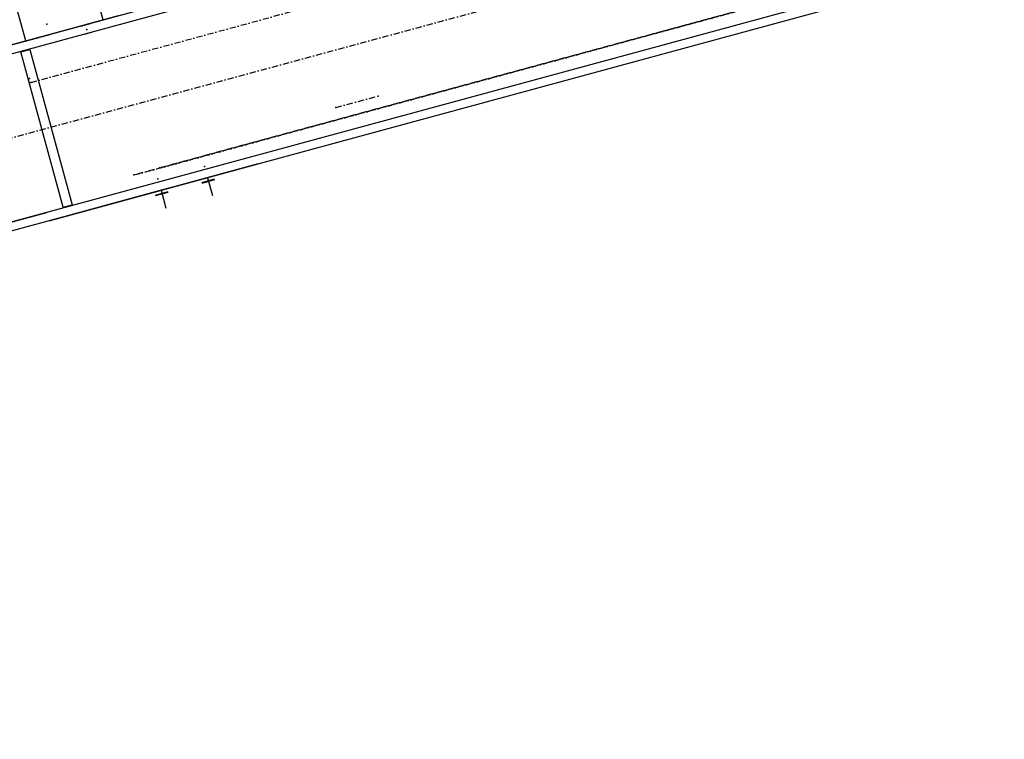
# Model space of a CAD drawing. Header units: millimetres. Extents: x 5305 to 84145, y 9066 to 76599.
# Tile 66 of 158: x 25493 to 27082, y 57306 to 58468. Entities that reach past the tile are written whole.
import ezdxf

# ---------------------------------------------------------------- set-up
doc = ezdxf.new("R2010")
doc.units = ezdxf.units.MM
doc.linetypes.add('STRICHPUNKT2', pattern=[18.5, 10, -4, 0.5, -4])
for name, color, linetype in [('01', 1, 'Continuous'), ('Kante-Höft', 7, 'Continuous'), ('Mitte-Höft', 1, 'Continuous')]:
    doc.layers.add(name, color=color, linetype=linetype)

# ---------------------------------------------------------------- blocks, each defined once
blk = doc.blocks.new('Stahlbau VA')
at = {"layer": 'Kante-Höft'}
for p, q in [((-5552.2, 26899.4), (-17055.2, 23774.1)), ((-5548.5, 26885.9), (-17051.5, 23760.6)), ((-5548.5, 26885.9), (-17051.5, 23760.6)), ((-5479.8, 26633.1), (-16982.8, 23507.8)), ((-5479.8, 26633.1), (-16982.8, 23507.8)), ((-5476.1, 26619.6), (-16979.1, 23494.3)), ((-11742.7, 25217.5), (-13914, 24627.6)), ((-11742.7, 25217.5), (-13914, 24627.6)), ((-13933.3, 24622.3), (-14001.5, 24873.2)), ((-13808.6, 24656.3), (-13834.8, 24752.8)), ((-13933.4, 24622.4), (-13808.6, 24656.3)), ((-13784.5, 24662.8), (-13894.7, 24632.8)), ((-13844.6, 24646.4), (-13829.1, 24650.6)), ((-13844.6, 24646.4), (-13829.1, 24650.6)), ((-13844.6, 24646.4), (-13829.1, 24650.6)), ((-13844.6, 24646.4), (-13829.1, 24650.6)), ((-13844.6, 24646.4), (-13829.1, 24650.6)), ((-13844.6, 24646.4), (-13829.1, 24650.6)), ((-13830.6, 24650.2), (-13843.1, 24646.8)), ((-13830.6, 24650.2), (-13843.1, 24646.8)), ((-13830.6, 24650.2), (-13843.1, 24646.8)), ((-13830.6, 24650.2), (-13843.1, 24646.8)), ((-13830.6, 24650.2), (-13843.1, 24646.8)), ((-13830.6, 24650.2), (-13843.1, 24646.8)), ((-13843.1, 24646.8), (-13843.1, 24646.8)), ((-13843.1, 24646.8), (-13843.1, 24646.8)), ((-13836.8, 24648.5), (-13836.8, 24648.5)), ((-13836.8, 24648.5), (-13836.8, 24648.5)), ((-13836.8, 24648.5), (-13836.8, 24648.5)), ((-13836.8, 24648.5), (-13836.8, 24648.5)), ((-13836.8, 24648.5), (-13836.8, 24648.5)), ((-13829.1, 24650.6), (-13829.1, 24650.6)), ((-13829.1, 24650.6), (-13829.1, 24650.6)), ((-13829.1, 24650.6), (-13829.1, 24650.6)), ((-13829.1, 24650.6), (-13829.1, 24650.6)), ((-13829.1, 24650.6), (-13829.1, 24650.6)), ((-13829.1, 24650.6), (-13829.1, 24650.6)), ((-13894.7, 24632.8), (-13971.9, 24611.8)), ((-13962.3, 24614.4), (-13894.7, 24632.8)), ((-13943, 24619.7), (-13914, 24627.6)), ((-13928.5, 24623.6), (-13914, 24627.6)), ((-13914, 24627.6), (-13914.1, 24627.6)), ((-13914, 24627.6), (-13914.1, 24627.6)), ((-13914, 24627.6), (-13914.1, 24627.6)), ((-13839.4, 24633.3), (-13826.9, 24636.7)), ((-14222.8, 24543.7), (-13933.3, 24622.3)), ((-14074, 24584.1), (-13933.3, 24622.3)), ((-13941.5, 24604.6), (-13927, 24608.5)), ((-13933.3, 24622.3), (-13928.5, 24623.6)), ((-13928.5, 24623.6), (-13928.5, 24623.7)), ((-13927, 24608.5), (-13858.8, 24357.6)), ((-13873.3, 24353.7), (-13941.5, 24604.6)), ((-13895.9, 24332), (-13558.1, 24423.7)), ((-13558.1, 24423.7), (-13688.4, 24388.3)), ((-13650.6, 24398.6), (-13629.4, 24404.4)), ((-13650.6, 24398.6), (-13629.4, 24404.4)), ((-13688.4, 24388.3), (-13712.5, 24381.8)), ((-13649, 24393.9), (-13628.5, 24399.4)), ((-13649, 24393.9), (-13628.5, 24399.4)), ((-13649, 24393.9), (-13628.5, 24399.4)), ((-13649, 24393.9), (-13628.5, 24399.4)), ((-13648.7, 24392.9), (-13628.2, 24398.5)), ((-13648.7, 24392.9), (-13628.2, 24398.5)), ((-13648.7, 24392.9), (-13628.2, 24398.5)), ((-13648.7, 24392.9), (-13628.2, 24398.5)), ((-13640, 24401.5), (-13632.2, 24372.5)), ((-13640, 24401.5), (-13632.2, 24372.5)), ((-13712.5, 24381.8), (-13895.9, 24332)), ((-13725.7, 24378.2), (-13704.5, 24384)), ((-13725.7, 24378.2), (-13704.5, 24384)), ((-13724, 24373.5), (-13703.5, 24379)), ((-13724, 24373.5), (-13703.5, 24379)), ((-13724, 24373.5), (-13703.5, 24379)), ((-13724, 24373.5), (-13703.5, 24379)), ((-13723.8, 24372.5), (-13703.3, 24378.1)), ((-13723.8, 24372.5), (-13703.3, 24378.1)), ((-13723.8, 24372.5), (-13703.3, 24378.1)), ((-13723.8, 24372.5), (-13703.3, 24378.1)), ((-13715.1, 24381.1), (-13707.2, 24352.1)), ((-13715.1, 24381.1), (-13707.2, 24352.1)), ((-13873.3, 24353.7), (-13858.8, 24357.6)), ((-14000.9, 24317.9), (-13899.6, 24345.5))]:
    blk.add_line(p, q, dxfattribs=at)
for p in [(-13899.3, 24649.6), (-13899.3, 24649.6), (-13899.3, 24649.6), (-13899.3, 24649.6), (-13834.7, 24640.8), (-13834.7, 24640.8), (-13834.7, 24640.8), (-13834.7, 24640.8), (-13834.7, 24640.8), (-13834.7, 24640.8), (-13834.7, 24640.8), (-13834.7, 24640.8), (-13834.7, 24640.8), (-13927.3, 24561.8), (-13927.3, 24561.8), (-13927.3, 24561.8), (-13925.5, 24555.5), (-13925.5, 24555.5), (-13925.5, 24555.5), (-13364.4, 24533.4), (-13364.4, 24533.4), (-13432.7, 24514.8), (-13432.7, 24514.8), (-13645, 24419.8), (-13645, 24419.8), (-13758.8, 24405.9), (-13758.8, 24405.9), (-13717.3, 24417.2), (-13717.3, 24417.2), (-13720.1, 24399.4), (-13720.1, 24399.4)]:
    blk.add_point(p, dxfattribs=at)
at = {"layer": 'Mitte-Höft', "linetype": 'STRICHPUNKT2'}
for p, q in [((-17017.1, 23634.2), (-5514.1, 26759.5)), ((-17017.1, 23634.2), (-5514.1, 26759.5)), ((-13925.5, 24555.5), (-9370.7, 25793)), ((-13925.5, 24555.5), (-9370.7, 25793)), ((-13925.5, 24555.5), (-9370.7, 25793)), ((-9438.8, 25579.6), (-13717.3, 24417.2)), ((-13758.8, 24405.9), (-9480.3, 25568.3)), ((-13717.3, 24417.2), (-11649.7, 24978.9)), ((-11691.2, 24967.7), (-13758.8, 24405.9)), ((-13836.8, 24648.5), (-13836.8, 24648.5)), ((-13836.8, 24648.5), (-13836.8, 24648.5)), ((-13836.8, 24648.5), (-13836.8, 24648.5)), ((-13836.8, 24648.5), (-13836.8, 24648.5)), ((-13836.8, 24648.5), (-13836.8, 24648.5)), ((-13836.8, 24648.5), (-13836.8, 24648.5)), ((-13836.8, 24648.5), (-13836.8, 24648.5)), ((-13836.8, 24648.5), (-13836.8, 24648.5)), ((-13836.8, 24648.5), (-13836.8, 24648.5)), ((-13836.8, 24648.5), (-13836.8, 24648.5)), ((-13836.8, 24648.5), (-13836.8, 24648.5)), ((-13836.8, 24648.5), (-13836.8, 24648.5)), ((-13836.8, 24648.5), (-13836.8, 24648.5)), ((-13432.7, 24514.8), (-13364.4, 24533.4)), ((-13432.7, 24514.8), (-13364.4, 24533.4)), ((-13640, 24401.5), (-13638.6, 24396.2)), ((-13640, 24401.5), (-13638.6, 24396.2)), ((-13715.1, 24381.1), (-13713.6, 24375.8)), ((-13715.1, 24381.1), (-13713.6, 24375.8))]:
    blk.add_line(p, q, dxfattribs=at)

msp = doc.modelspace()

# ---------------------------------------------------------------- block references
at = {"layer": '01'}
msp.add_blockref('Stahlbau VA', (39436, 33811.6), dxfattribs=at)

doc.saveas('drawing.dxf')
